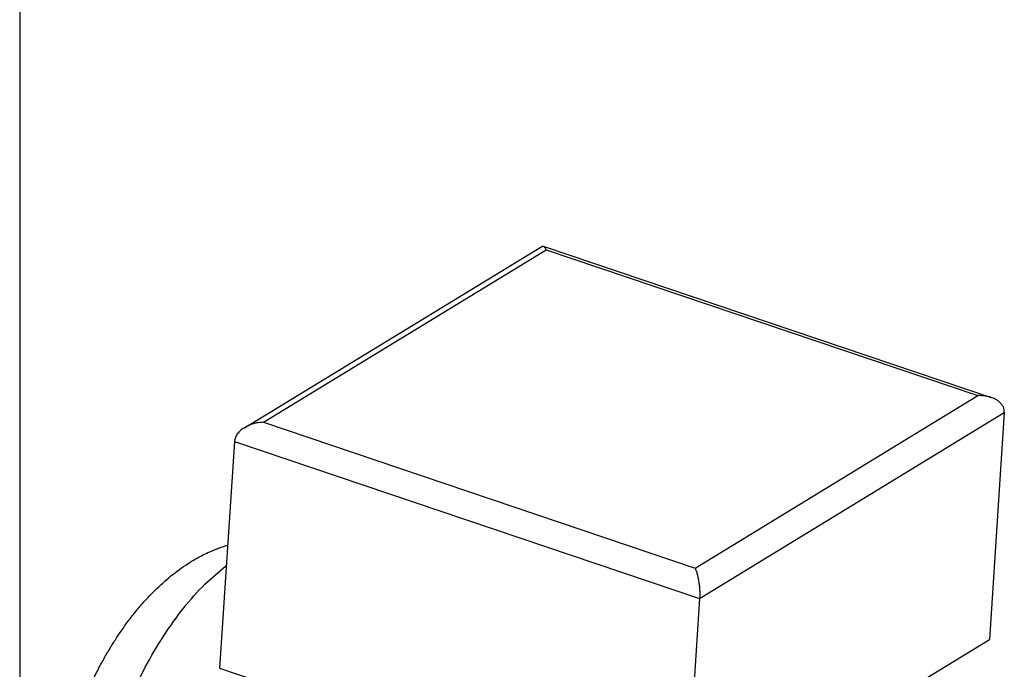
# Model space of a CAD drawing. Header units: inches. Extents: x 0 to 561, y 0 to 409.
# Tile 11 of 20: x 0 to 123, y 87 to 168. Entities that reach past the tile are written whole.
import ezdxf

# ---------------------------------------------------------------- set-up
doc = ezdxf.new("R2010")
doc.units = ezdxf.units.IN
doc.layers.add('1', color=7, linetype='Continuous')

# ---------------------------------------------------------------- blocks, each defined once
blk = doc.blocks.new('014_G239_G269_BF_B3_B14_Motor_Bgr_63_EEXDe_1_1__11', base_point=(7.89, 7.89))
at = {"color": 7, "linetype": 'Continuous'}
for p, q in [((56.06, 234.72), (130.31, 280.02)), ((130.62, 280.06), (242.45, 242.28)), ((245.71, 238.49), (241.99, 181.82)), ((53.6, 231.32), (49.89, 174.66)), ((169.68, 192.11), (165.96, 135.44)), ((165.96, 135.44), (241.99, 181.82)), ((49.89, 174.66), (165.96, 135.44))]:
    blk.add_line(p, q, dxfattribs=at)
at = {"color": 8, "linetype": 'Continuous'}
for p, q in [((60.81, 236.08), (131.36, 279.13)), ((131.36, 279.13), (239.09, 242.73)), ((168.54, 199.68), (239.09, 242.73)), ((169.68, 192.11), (245.71, 238.49)), ((60.81, 236.08), (168.54, 199.68)), ((53.6, 231.32), (169.68, 192.11))]:
    blk.add_line(p, q, dxfattribs=at)
at = {"color": 7, "linetype": 'Continuous'}
blk.add_open_spline([(130.31, 280.02), (130.36, 280.05), (130.46, 280.09), (130.57, 280.07), (130.62, 280.06)], degree=3, dxfattribs=at)
for points, knots in [([(130.62, 280.06), (130.68, 280.03), (130.83, 279.95), (131.01, 279.74), (131.2, 279.47), (131.31, 279.25), (131.36, 279.13)], [0, 0, 0, 0, 0.211025, 0.47987, 0.815241, 1.218336, 1.218336, 1.218336, 1.218336]), ([(242.45, 242.28), (242.19, 242.36), (241.66, 242.52), (240.83, 242.66), (239.97, 242.74), (239.39, 242.73), (239.09, 242.73)], [0, 0, 0, 0, 0.81257, 1.655353, 2.521654, 3.403825, 3.403825, 3.403825, 3.403825]), ([(245.71, 238.49), (245.7, 238.75), (245.7, 239.29), (245.41, 240.06), (244.92, 240.76), (244.25, 241.38), (243.41, 241.91), (242.78, 242.15), (242.45, 242.28)], [0, 0, 0, 0, 0.786393, 1.584741, 2.42597, 3.331887, 4.312973, 5.369266, 5.369266, 5.369266, 5.369266]), ([(60.81, 236.08), (60.38, 236.05), (59.53, 235.99), (58.29, 235.7), (57.12, 235.3), (56.41, 234.91), (56.06, 234.72)], [0, 0, 0, 0, 1.285662, 2.561418, 3.802293, 4.98615, 4.98615, 4.98615, 4.98615]), ([(56.06, 234.72), (55.72, 234.49), (55.06, 234.05), (54.3, 233.21), (53.76, 232.3), (53.66, 231.64), (53.6, 231.32)], [0, 0, 0, 0, 1.233819, 2.363002, 3.391895, 4.345648, 4.345648, 4.345648, 4.345648]), ([(31.15, 88.66), (30.62, 88.85), (29.51, 89.25), (27.91, 89.96), (26.3, 90.79), (24.76, 91.71), (23.26, 92.72), (21.85, 93.81), (20.51, 94.97), (19.19, 96.25), (17.95, 97.6), (16.77, 99.06), (15.67, 100.55), (14.61, 102.18), (13.65, 103.85), (12.74, 105.63), (11.91, 107.48), (11.1, 109.55), (10.34, 111.84), (9.64, 114.38), (9.06, 117.06), (8.41, 121.06), (7.96, 126.38), (8, 131.86), (8.3, 136.15), (8.64, 139.38), (9.09, 142.58), (9.67, 145.93), (10.38, 149.27), (11.21, 152.65), (12.18, 156.1), (13.64, 160.67), (15.76, 166.32), (18.21, 171.73), (20.33, 175.81), (21.97, 178.71), (23.6, 181.38), (25.37, 184.05), (27.3, 186.73), (29.37, 189.35), (31.52, 191.82), (34.21, 194.63), (37.65, 197.74), (41.67, 200.67), (45.54, 202.91), (48.45, 204.21), (50.56, 204.98), (51.46, 205.26), (51.9, 205.39)], [0, 0, 0, 0, 1.694476, 3.551478, 5.245163, 7.097996, 8.954046, 10.660727, 12.447152, 14.2645, 16.167065, 17.940372, 19.892333, 21.728167, 23.753989, 25.678727, 27.721643, 29.855457, 32.326895, 34.949887, 37.76401, 40.554867, 47.098777, 53.752131, 56.981983, 59.989292, 63.478782, 66.67909, 70.187761, 73.717212, 77.118148, 80.945622, 88.106776, 95.21011, 98.758197, 101.899909, 105.201807, 108.137071, 111.503667, 115.09992, 118.151036, 121.337984, 126.754023, 132.033727, 136.234258, 140.158389, 141.578628, 142.969389, 142.969389, 142.969389, 142.969389]), ([(168.54, 199.68), (168.63, 199.46), (168.84, 198.96), (169.08, 198.13), (169.3, 197.19), (169.48, 196.18), (169.61, 195.13), (169.69, 194.08), (169.72, 193.07), (169.7, 192.42), (169.68, 192.11)], [0, 0, 0, 0, 0.74026, 1.611496, 2.585041, 3.626897, 4.699798, 5.765043, 6.784285, 7.721319, 7.721319, 7.721319, 7.721319])]:
    blk.add_open_spline(points, degree=3, knots=knots, dxfattribs=at)
at = {"color": 8, "linetype": 'Continuous'}
blk.add_open_spline([(31.15, 88.66), (29.73, 89.32), (26.76, 90.67), (23.24, 94.56), (20.44, 99.58), (18.43, 105.79), (17.23, 112.97), (16.87, 121), (17.34, 129.66), (18.64, 138.75), (20.73, 148.04), (23.57, 157.31), (27.08, 166.32), (31.17, 174.85), (35.75, 182.69), (40.72, 189.63), (45.87, 195.59), (49.74, 198.77), (51.57, 200.28)], degree=3, knots=[0, 0, 0, 0, 4.660061, 9.697501, 15.383331, 21.854691, 29.139549, 37.188153, 45.896687, 55.12368, 64.702067, 74.448921, 84.174063, 93.688238, 102.811339, 111.381203, 119.26374, 126.365767, 126.365767, 126.365767, 126.365767], dxfattribs=at)
blk = doc.blocks.new('5222053330_00_G239_G269_BF_B3_B14_Motor_Bgr_63_EEXDe_1__12', base_point=(7.89, 7.89))
blk.add_blockref('014_G239_G269_BF_B3_B14_Motor_Bgr_63_EEXDe_1_1__11', (7.89, 7.89))
blk = doc.blocks.new('Allg_AnsichtA_von_', base_point=(180, 138))
blk.add_blockref('5222053330_00_G239_G269_BF_B3_B14_Motor_Bgr_63_EEXDe_1__12', (7.89, 7.89))
blk = doc.blocks.new('_Rahmen_A2', base_point=(280, 204.5))
at = {"layer": '1', "color": 7, "linetype": 'Continuous'}
blk.add_line((0, 400), (0, 0), dxfattribs=at)
blk = doc.blocks.new('1__13', base_point=(100190, 101900))
at = {"layer": '1'}
blk.add_blockref('_Rahmen_A2', (280, 204.5), dxfattribs=at)
blk = doc.blocks.new('1__14', base_point=(100190, 101900))
at = {"layer": '1'}
blk.add_blockref('1__13', (100190, 101900), dxfattribs=at)

msp = doc.modelspace()

# ---------------------------------------------------------------- block references
at = {"xscale": 0.5, "yscale": 0.5, "zscale": 0.5}
msp.add_blockref('Allg_AnsichtA_von_', (90, 69), dxfattribs=at)
at = {"layer": '1'}
msp.add_blockref('1__14', (100190, 101900), dxfattribs=at)

doc.saveas('drawing.dxf')
